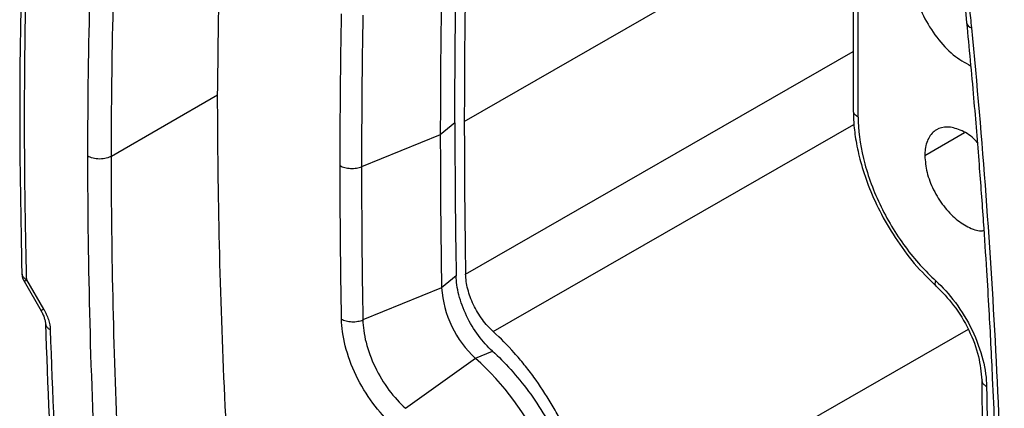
# Model space of a CAD drawing. Header units: millimetres. Extents: x 16 to 683, y 16 to 524.
# Tile 34 of 40: x 548 to 585, y 397 to 412. Entities that reach past the tile are written whole.
import ezdxf

# ---------------------------------------------------------------- set-up
doc = ezdxf.new("R2010")
doc.units = ezdxf.units.MM
doc.header["$LTSCALE"] = 2.5

msp = doc.modelspace()

# ---------------------------------------------------------------- linework, layer by layer
for p, q in [((564.731, 407.872), (579.104, 416.12)), ((579.301, 415.015), (579.301, 408.287)), ((579.484, 408.032), (579.484, 414.759)), ((583.474, 412.307), (583.547, 411.568)), ((564.78, 402.159), (579.301, 410.491)), ((551.515, 406.572), (555.492, 408.868)), ((564.378, 407.821), (563.832, 407.371)), ((565.816, 400.008), (579.325, 407.76)), ((563.832, 407.371), (560.882, 406.178)), ((583.465, 407.448), (581.98, 406.591)), ((564.427, 402.097), (563.881, 401.65)), ((548.24, 401.891), (548.876, 400.789)), ((548.975, 400.847), (548.339, 401.948)), ((563.881, 401.65), (560.932, 400.447)), ((583.605, 400.093), (569.592, 392.052)), ((565.153, 399.01), (565.784, 399.281)), ((562.524, 397.141), (565.153, 399.01)), ((584.113, 398.198), (584.162, 392.467))]:
    msp.add_line(p, q)
for centre, radius, start, end in [((883.894, 406.193), 323.012, 178.99604, 180.00254), ((583.801, 411.624), 0.261, 192.247, 253.3821), ((896.825, 407.835), 332.447, 180.00247, 180.98897), ((896.121, 407.385), 332.289, 180.00247, 180.98897), ((893.769, 406.193), 332.887, 180.00247, 180.98897), ((567.777, 401.9), 3.904, 183.682, 227.7671), ((557.954, 391.023), 10.752, 2.81, 47.9658)]:
    msp.add_arc(centre, radius, start, end)
for centre, start_param, end_param in [((809.894, 266.341), 0.765389, 0.785471), ((809.894, 266.342), 0.785475, 0.805557)]:
    msp.add_ellipse(centre, major_axis=(-173.343, 300.269), ratio=0.577382, start_param=start_param, end_param=end_param)
for points, knots in [([(555.492, 408.868), (555.528, 411.91), (555.601, 417.991), (556.063, 425.494), (556.534, 430.13), (556.703, 431.901), (556.722, 432.107)], [0, 0, 0, 0, 0.382797, 0.765202, 0.972629, 1, 1, 1, 1]), ([(550.631, 406.572), (550.631, 410.705), (550.741, 414.768), (551.07, 420.761), (551.207, 422.742), (551.454, 425.686), (551.587, 427.15), (551.761, 428.846), (551.839, 429.571), (551.892, 430.053), (551.92, 430.293), (551.946, 430.535)], [0, 0, 0, 0, 0.5, 0.5, 0.75, 0.75, 0.875, 0.9375, 0.96875, 0.96875, 1, 1, 1, 1]), ([(551.515, 406.572), (551.515, 408.429), (551.537, 410.276), (551.626, 413.939), (551.693, 415.756), (551.96, 421.163), (552.226, 424.709), (552.626, 428.632), (552.695, 429.285), (552.767, 429.935), (552.803, 430.26), (552.816, 430.368), (552.827, 430.477)], [0.4453125, 0.4453125, 0.4453125, 0.4453125, 0.5703125, 0.5703125, 0.6953125, 0.6953125, 0.9453125, 0.9453125, 0.9765625, 0.9921875, 0.9921875, 1, 1, 1, 1]), ([(548.156, 414.113), (548.117, 412.171), (548.038, 408.241), (548.117, 404.22), (548.156, 402.187)], [0, 0, 0, 0, 0.494341, 1, 1, 1, 1]), ([(548.339, 401.948), (548.332, 402.23), (548.317, 402.848), (548.297, 403.853), (548.276, 405.183), (548.263, 406.564), (548.258, 408.216), (548.266, 409.919), (548.292, 411.887), (548.323, 413.19), (548.339, 413.842)], [0, 0, 0, 0, 0.070028, 0.153616, 0.250762, 0.402494, 0.5, 0.666644, 0.833305, 1, 1, 1, 1]), ([(564.378, 407.821), (564.378, 408.339), (564.38, 409.374), (564.393, 411.255), (564.414, 412.614), (564.427, 413.459)], [0, 0, 0, 0, 0.274333, 0.548665, 1, 1, 1, 1]), ([(581.494, 413.506), (581.516, 413.235), (581.56, 412.693), (581.903, 411.807), (582.408, 410.997), (583.034, 410.324), (583.477, 410.077), (583.695, 409.955)], [0, 0, 0, 0, 0.20107, 0.402141, 0.603211, 0.804281, 1, 1, 1, 1]), ([(583.547, 411.568), (583.636, 410.626), (583.803, 408.851), (584.006, 406.367), (584.165, 404.219), (584.284, 402.403), (584.375, 400.882), (584.448, 399.538), (584.519, 398.073), (584.591, 396.392), (584.661, 394.435), (584.719, 392.26), (584.765, 389.758), (584.771, 387.971), (584.774, 387.011)], [0, 0, 0, 0, 0.112532, 0.211986, 0.298377, 0.371696, 0.43193, 0.483157, 0.535364, 0.610867, 0.689194, 0.776152, 0.879729, 1, 1, 1, 1]), ([(583.727, 411.374), (584.137, 407.17), (584.444, 403.011), (584.855, 394.802), (584.957, 390.751), (584.957, 386.756)], [0, 0, 0, 0, 0.5, 0.5, 1, 1, 1, 1]), ([(572.189, 368.433), (571.767, 368.677), (571.346, 368.931), (570.508, 369.461), (570.091, 369.737), (568.845, 370.594), (568.022, 371.206), (566.389, 372.51), (565.579, 373.201), (564.376, 374.3), (563.976, 374.677), (563.479, 375.16), (563.38, 375.257), (563.182, 375.455), (563.083, 375.556), (562.885, 375.748), (562.785, 375.839), (562.585, 375.998), (562.485, 376.068), (562.283, 376.196), (562.182, 376.253), (561.979, 376.37), (561.676, 376.545), (561.372, 376.721), (561.069, 376.896), (560.968, 376.955), (560.765, 377.07), (560.664, 377.128), (560.462, 377.246), (560.361, 377.307), (560.16, 377.438), (560.06, 377.508), (559.764, 377.729), (559.57, 377.893), (559.189, 378.254), (559.001, 378.452), (558.646, 378.868), (558.476, 379.086), (558.154, 379.546), (558.001, 379.788), (557.722, 380.281), (557.595, 380.531), (557.366, 381.041), (557.263, 381.303), (557.091, 381.82), (557.02, 382.076), (556.936, 382.456), (556.911, 382.582), (556.871, 382.833), (556.855, 382.958), (556.828, 383.204), (556.817, 383.326), (556.793, 383.57), (556.781, 383.692), (556.744, 384.059), (556.672, 384.793), (556.604, 385.525), (556.204, 389.91), (555.937, 393.763), (555.67, 399.478), (555.604, 401.372), (555.515, 405.139), (555.492, 407.011), (555.492, 408.868)], [0, 0, 0, 0, 0.03125, 0.03125, 0.0625, 0.0625, 0.125, 0.125, 0.1875, 0.1875, 0.21875, 0.21875, 0.226562, 0.226562, 0.234375, 0.234375, 0.242188, 0.242188, 0.25, 0.25, 0.257812, 0.257812, 0.265625, 0.28125, 0.28125, 0.289062, 0.289062, 0.296875, 0.296875, 0.304688, 0.304688, 0.3125, 0.3125, 0.328125, 0.328125, 0.34375, 0.34375, 0.359375, 0.359375, 0.375, 0.375, 0.390625, 0.390625, 0.40625, 0.40625, 0.421875, 0.421875, 0.429688, 0.429688, 0.4375, 0.4375, 0.445312, 0.445312, 0.453125, 0.453125, 0.46875, 0.5, 0.5, 0.75, 0.75, 0.875, 0.875, 1, 1, 1, 1]), ([(579.301, 408.325), (579.304, 408.147), (579.312, 407.763), (579.397, 407.109), (579.568, 406.338), (579.856, 405.457), (580.284, 404.493), (580.863, 403.497), (581.577, 402.524), (582.129, 401.982), (582.409, 401.707)], [0, 0, 0, 0, 0.079939, 0.173693, 0.281691, 0.403833, 0.539213, 0.68589, 0.84081, 1, 1, 1, 1]), ([(579.484, 408.032), (579.44, 408.063), (579.35, 408.128), (579.295, 408.223), (579.306, 408.276), (579.308, 408.287)], [0, 0, 0, 0, 0.430152, 0.88791, 1, 1, 1, 1]), ([(579.484, 408.032), (579.484, 407.568), (579.546, 407.044), (579.815, 405.935), (580.022, 405.351), (580.56, 404.217), (580.89, 403.668), (581.611, 402.692), (582.001, 402.265), (582.387, 401.915)], [0, 0, 0, 0, 0.25, 0.25, 0.5, 0.5, 0.75, 0.75, 1, 1, 1, 1]), ([(583.943, 407.088), (583.9, 407.135), (583.703, 407.351), (583.303, 407.575), (582.813, 407.702), (582.394, 407.595), (582.1, 407.279), (581.989, 406.901), (581.982, 406.65), (581.98, 406.591)], [0, 0, 0, 0, 0.0500716, 0.2288522, 0.4076327, 0.5864133, 0.7651939, 0.9439745, 1, 1, 1, 1]), ([(551.947, 381.088), (551.921, 381.36), (551.893, 381.632), (551.84, 382.176), (551.761, 382.991), (551.587, 384.888), (551.454, 386.507), (551.207, 389.736), (551.07, 391.875), (550.741, 398.248), (550.631, 402.439), (550.631, 406.572)], [0, 0, 0, 0, 0.03125, 0.03125, 0.0625, 0.125, 0.25, 0.25, 0.5, 0.5, 1, 1, 1, 1]), ([(551.515, 406.572), (551.463, 406.542), (551.397, 406.515), (551.245, 406.477), (551.159, 406.466), (550.986, 406.466), (550.9, 406.477), (550.749, 406.515), (550.683, 406.542), (550.631, 406.572)], [0, 0, 0, 0, 0.25, 0.25, 0.5, 0.5, 0.75, 0.75, 1, 1, 1, 1]), ([(552.828, 381.15), (552.827, 381.15), (552.827, 381.151), (552.816, 381.274), (552.803, 381.396), (552.767, 381.763), (552.695, 382.497), (552.626, 383.228), (552.226, 387.613), (551.96, 391.467), (551.693, 397.182), (551.626, 399.076), (551.537, 402.843), (551.515, 404.715), (551.515, 406.572)], [0, 0, 0, 0, 0.0000462, 0.0000462, 0.0078587, 0.0078587, 0.0234837, 0.0547337, 0.0547337, 0.3047337, 0.3047337, 0.4297337, 0.4297337, 0.5547337, 0.5547337, 0.5547337, 0.5547337]), ([(581.98, 406.591), (581.997, 406.386), (582.03, 405.976), (582.289, 405.307), (582.67, 404.693), (583.148, 404.188), (583.654, 403.878), (584.023, 403.749), (584.174, 403.791), (584.19, 403.796)], [0, 0, 0, 0, 0.163393, 0.326786, 0.49018, 0.653573, 0.816966, 0.980359, 1, 1, 1, 1]), ([(560.082, 406.219), (560.129, 406.191), (560.187, 406.167), (560.319, 406.13), (560.394, 406.118), (560.545, 406.111), (560.621, 406.115), (560.763, 406.138), (560.827, 406.156), (560.882, 406.178)], [0, 0, 0, 0, 0.25, 0.25, 0.5, 0.5, 0.75, 0.75, 1, 1, 1, 1]), ([(548.156, 402.212), (548.158, 402.175), (548.161, 402.096), (548.19, 401.986), (548.227, 401.921), (548.243, 401.893)], [0, 0, 0, 0, 0.333475, 0.704233, 1, 1, 1, 1]), ([(548.162, 402.188), (548.163, 402.164), (548.165, 402.107), (548.226, 402.022), (548.302, 401.972), (548.339, 401.948)], [0, 0, 0, 0, 0.263277, 0.639171, 1, 1, 1, 1]), ([(565.784, 399.281), (565.606, 399.443), (565.426, 399.639), (565.093, 400.088), (564.94, 400.339), (564.69, 400.86), (564.592, 401.128), (564.463, 401.639), (564.431, 401.881), (564.427, 402.097)], [0, 0, 0, 0, 0.25, 0.25, 0.5, 0.5, 0.75, 0.75, 1, 1, 1, 1]), ([(565.816, 400.008), (565.67, 400.141), (565.533, 400.294), (565.281, 400.637), (565.17, 400.82), (565.031, 401.109), (564.989, 401.207), (564.917, 401.402), (564.887, 401.499), (564.836, 401.693), (564.817, 401.79), (564.79, 401.978), (564.782, 402.07), (564.78, 402.159)], [0, 0, 0, 0, 0.25, 0.25, 0.5, 0.5, 0.625, 0.625, 0.75, 0.75, 0.875, 0.875, 1, 1, 1, 1]), ([(548.243, 401.893), (548.242, 401.892), (548.235, 401.888), (548.263, 401.904), (548.314, 401.934), (548.339, 401.948)], [0, 0, 0, 0, 0.0728166, 0.545983, 1, 1, 1, 1]), ([(582.41, 401.708), (582.393, 401.731), (582.358, 401.778), (582.377, 401.869), (582.387, 401.915)], [0, 0, 0, 0, 0.502815, 1, 1, 1, 1]), ([(582.387, 401.915), (582.637, 401.688), (582.89, 401.411), (583.358, 400.781), (583.573, 400.427), (583.925, 399.695), (584.063, 399.318), (584.245, 398.598), (584.29, 398.257), (584.296, 397.953)], [0, 0, 0, 0, 0.25, 0.25, 0.5, 0.5, 0.75, 0.75, 1, 1, 1, 1]), ([(582.393, 401.721), (582.624, 401.488), (583.096, 401.01), (583.652, 400.075), (584.031, 399.089), (584.086, 398.489), (584.113, 398.198)], [0, 0, 0, 0, 0.244494, 0.501343, 0.7575, 1, 1, 1, 1]), ([(548.975, 400.847), (548.95, 400.832), (548.899, 400.803), (548.871, 400.787), (548.878, 400.791), (548.879, 400.791)], [0, 0, 0, 0, 0.454009, 0.927179, 1, 1, 1, 1]), ([(548.876, 400.789), (548.901, 400.744), (548.949, 400.655), (549.001, 400.518), (549.037, 400.386), (549.042, 400.31), (549.045, 400.271)], [0, 0, 0, 0, 0.261976, 0.515357, 0.760099, 1, 1, 1, 1]), ([(548.975, 400.847), (549.047, 400.723), (549.107, 400.591), (549.15, 400.461), (549.192, 400.33), (549.218, 400.201), (549.221, 400.08)], [0, 0, 0, 0, 0.516124, 0.516124, 0.516124, 1.032248, 1.032248, 1.032248, 1.032248]), ([(549.04, 400.316), (549.039, 400.314), (549.036, 400.299), (549.044, 400.285), (549.05, 400.272)], [0, 0, 0, 0, 0.12365, 1, 1, 1, 1]), ([(549.038, 400.316), (549.128, 397.978), (549.311, 393.23), (549.701, 388.379), (549.899, 385.917)], [0, 0, 0, 0, 0.492221, 1, 1, 1, 1]), ([(549.05, 400.272), (549.053, 400.256), (549.063, 400.211), (549.121, 400.143), (549.188, 400.101), (549.221, 400.08)], [0, 0, 0, 0, 0.220781, 0.616511, 1, 1, 1, 1]), ([(562.04, 396.516), (561.789, 396.743), (561.537, 397.019), (561.069, 397.65), (560.854, 398.003), (560.501, 398.735), (560.364, 399.112), (560.182, 399.832), (560.137, 400.174), (560.131, 400.477)], [0, 0, 0, 0, 0.25, 0.25, 0.5, 0.5, 0.75, 0.75, 1, 1, 1, 1]), ([(560.131, 400.477), (560.179, 400.451), (560.237, 400.428), (560.369, 400.393), (560.443, 400.383), (560.594, 400.377), (560.671, 400.382), (560.812, 400.406), (560.877, 400.425), (560.932, 400.447)], [0, 0, 0, 0, 0.25, 0.25, 0.5, 0.5, 0.75, 0.75, 1, 1, 1, 1]), ([(560.932, 400.447), (560.936, 400.194), (560.974, 399.909), (561.126, 399.308), (561.24, 398.993), (561.535, 398.382), (561.714, 398.087), (562.105, 397.561), (562.315, 397.331), (562.524, 397.141)], [0, 0, 0, 0, 0.25, 0.25, 0.5, 0.5, 0.75, 0.75, 1, 1, 1, 1]), ([(549.221, 400.08), (549.295, 397.721), (549.404, 395.343), (549.547, 392.948), (549.619, 391.751), (549.699, 390.549), (549.787, 389.344), (549.832, 388.741), (549.878, 388.137), (549.927, 387.532), (549.976, 386.927), (550.028, 386.321), (550.08, 385.714)], [0, 0, 0, 0, 13.642255, 13.642255, 13.642255, 20.463383, 20.463383, 20.463383, 23.873947, 23.873947, 23.873947, 27.28451, 27.28451, 27.28451, 27.28451]), ([(569.592, 392.052), (569.592, 392.378), (569.569, 392.714), (569.48, 393.401), (569.413, 393.753), (569.279, 394.294), (569.228, 394.475), (569.118, 394.836), (569.058, 395.017), (568.863, 395.557), (568.714, 395.915), (568.46, 396.451), (568.37, 396.63), (568.183, 396.98), (568.086, 397.152), (567.784, 397.66), (567.567, 397.989), (567.22, 398.465), (567.1, 398.621), (566.856, 398.924), (566.731, 399.07), (566.351, 399.496), (566.088, 399.762), (565.816, 400.008)], [0, 0, 0, 0, 0.125, 0.125, 0.25, 0.25, 0.3125, 0.3125, 0.375, 0.375, 0.5, 0.5, 0.5625, 0.5625, 0.625, 0.625, 0.75, 0.75, 0.8125, 0.8125, 0.875, 0.875, 1, 1, 1, 1]), ([(565.784, 399.281), (566.244, 398.864), (566.707, 398.356), (567.351, 397.484), (567.557, 397.176), (567.94, 396.536), (568.118, 396.204), (568.438, 395.529), (568.581, 395.187), (568.824, 394.505), (568.925, 394.166), (569.165, 393.176), (569.239, 392.553), (569.239, 392.001)], [0, 0, 0, 0, 0.25, 0.25, 0.375, 0.375, 0.5, 0.5, 0.625, 0.625, 0.75, 0.75, 1, 1, 1, 1]), ([(584.125, 398.201), (584.122, 398.181), (584.114, 398.123), (584.176, 398.034), (584.256, 397.979), (584.296, 397.953)], [0, 0, 0, 0, 0.222656, 0.623227, 1, 1, 1, 1])]:
    msp.add_open_spline(points, degree=3, knots=knots)
for points in [[(563.881, 413.034), (563.848, 411.156), (563.832, 409.268), (563.832, 407.371)], [(583.654, 412.114), (583.678, 411.867), (583.703, 411.621), (583.727, 411.374)], [(560.082, 406.219), (560.082, 408.123), (560.098, 410.018), (560.131, 411.903)], [(560.131, 400.477), (560.098, 402.4), (560.082, 404.314), (560.082, 406.219)], [(584.296, 397.953), (584.329, 396.03), (584.345, 394.116), (584.345, 392.212)]]:
    msp.add_open_spline(points, degree=3)

doc.saveas('drawing.dxf')
